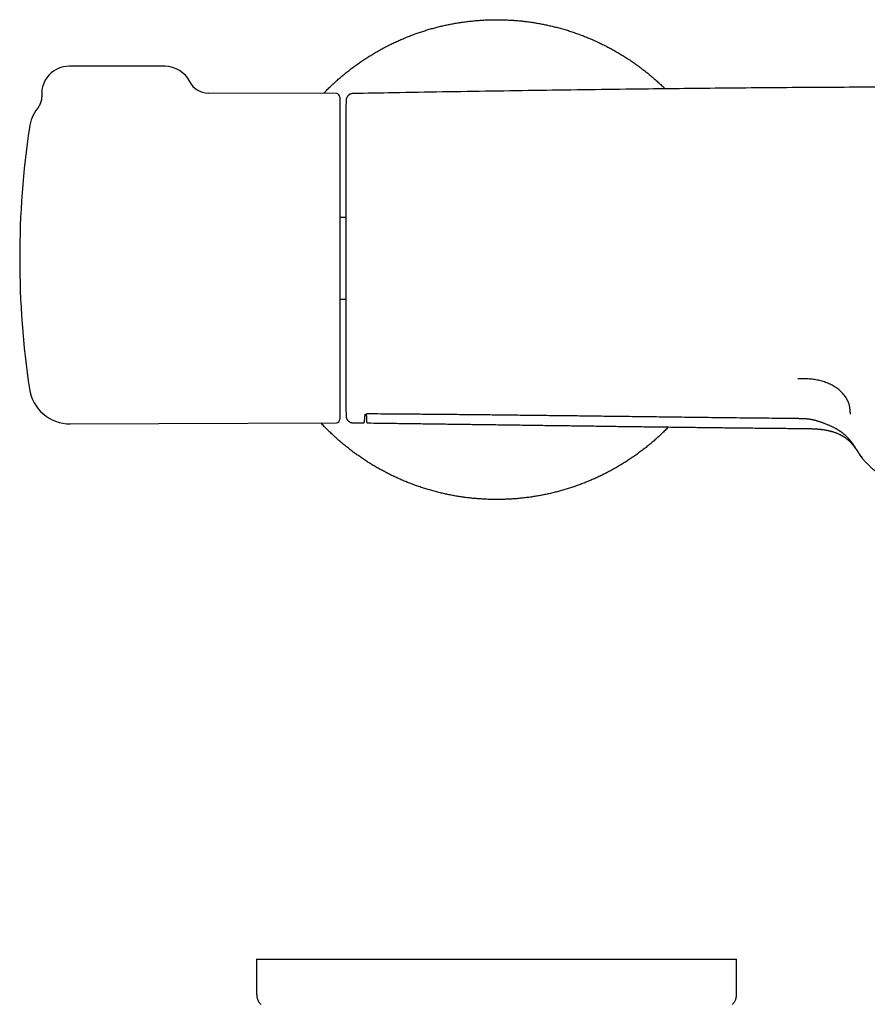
# Model space of a CAD drawing. Header units: millimetres. Extents: x 8 to 854, y 12 to 419.
# Tile 9 of 28: x 288 to 412, y 275 to 419. Entities that reach past the tile are written whole.
import ezdxf

# ---------------------------------------------------------------- set-up
doc = ezdxf.new("R2010")
doc.units = ezdxf.units.MM

msp = doc.modelspace()

# ---------------------------------------------------------------- linework, layer by layer
at = {"color": 7, "linetype": 'Continuous', "lineweight": 30}
for p, q in [((309.42, 412.05), (295.42, 412.05)), ((334.42, 408.06), (315.69, 408.14)), ((336.81, 408.07), (336.81, 408.07)), ((334.92, 407.56), (334.92, 360.55)), ((335.79, 405.55), (335.79, 362.55)), ((335.79, 390), (334.92, 390)), ((334.92, 378.1), (335.79, 378.1)), ((338.56, 361.14), (338.55, 361.01)), ((338.76, 361.33), (338.78, 360.83)), ((338.85, 360.85), (338.85, 360.98)), ((295.58, 359.88), (334.42, 360.05)), ((336.82, 360.05), (336.82, 360.05)), ((336.82, 360.04), (338.31, 360.03)), ((338.31, 360.03), (338.31, 360.03)), ((339.01, 360.02), (339.01, 360.02)), ((322.78, 281.79), (322.78, 276.63)), ((322.78, 281.79), (392.78, 281.79)), ((392.78, 276.63), (392.78, 281.79))]:
    msp.add_line(p, q, dxfattribs=at)
for centre, radius, start, end in [((295.42, 408.05), 4, 90, 182.7507), ((309.42, 408.05), 4, 26.1397, 90), ((315.7, 411.14), 3, 206.1387, 269.7252), ((334.42, 407.56), 0.5, 0, 89.75), ((1135.5, 384.05), 800, 178.34928, 178.45961), ((295.56, 402.23), 6, 142.3913, 171.5732), ((335.99, 405.55), 0.2, 178.4596, 180), ((418.22, 384.05), 130, 171.5732, 188.4268), ((295.56, 365.88), 6, 188.4268, 270.25), ((1135.5, 384.05), 800, 181.54039, 181.65026), ((335.99, 362.55), 0.2, 180, 181.5404), ((334.42, 360.55), 0.5, 270.25, 0)]:
    msp.add_arc(centre, radius, start, end, dxfattribs=at)
for points, knots in [([(332.51, 408.06), (332.66, 408.22), (332.97, 408.54), (333.45, 409.01), (333.94, 409.48), (334.44, 409.93), (334.95, 410.38), (335.47, 410.82), (335.99, 411.24), (336.53, 411.66), (337.07, 412.07), (337.62, 412.46), (338.17, 412.84), (338.72, 413.21), (339.28, 413.56), (339.87, 413.92), (340.47, 414.27), (341.1, 414.62), (341.73, 414.96), (342.38, 415.28), (343.02, 415.59), (343.67, 415.88), (344.3, 416.15), (344.93, 416.41), (345.56, 416.65), (346.2, 416.88), (346.84, 417.1), (347.48, 417.3), (348.13, 417.5), (348.79, 417.68), (349.44, 417.85), (350.1, 418), (350.75, 418.14), (351.41, 418.27), (352.06, 418.38), (352.74, 418.49), (353.43, 418.58), (354.14, 418.66), (354.86, 418.73), (355.58, 418.78), (356.29, 418.82), (357, 418.84), (357.69, 418.85), (358.37, 418.85), (359.04, 418.83), (359.72, 418.8), (360.4, 418.76), (361.07, 418.7), (361.74, 418.63), (362.42, 418.55), (363.09, 418.45), (363.75, 418.34), (364.41, 418.22), (365.06, 418.09), (365.71, 417.94), (366.38, 417.78), (367.05, 417.6), (367.74, 417.41), (368.43, 417.2), (369.11, 416.97), (369.79, 416.73), (370.45, 416.48), (371.09, 416.23), (371.71, 415.96), (372.33, 415.69), (372.95, 415.4), (373.55, 415.1), (374.16, 414.79), (374.75, 414.47), (375.34, 414.13), (375.92, 413.79), (376.5, 413.43), (377.06, 413.07), (377.61, 412.7), (378.15, 412.32), (378.71, 411.91), (379.26, 411.49), (379.83, 411.04), (380.38, 410.58), (380.92, 410.11), (381.46, 409.63), (381.94, 409.18), (382.24, 408.89), (382.37, 408.76)], [0, 0, 0, 0, 0.011772, 0.023977, 0.036182, 0.048387, 0.060592, 0.072797, 0.085002, 0.097207, 0.109412, 0.121617, 0.133604, 0.145591, 0.157578, 0.169565, 0.18251, 0.195455, 0.208399, 0.221344, 0.234289, 0.247233, 0.259439, 0.271644, 0.283849, 0.296054, 0.308259, 0.320464, 0.332669, 0.344874, 0.357079, 0.369284, 0.381271, 0.393258, 0.405245, 0.417232, 0.430177, 0.443122, 0.456066, 0.469011, 0.481956, 0.4949, 0.507105, 0.51931, 0.531515, 0.54372, 0.555925, 0.568131, 0.580336, 0.592541, 0.604746, 0.616951, 0.628938, 0.640925, 0.652912, 0.664899, 0.677844, 0.690788, 0.703733, 0.716678, 0.729623, 0.742567, 0.754772, 0.766977, 0.779182, 0.791387, 0.803592, 0.815797, 0.828002, 0.840207, 0.852412, 0.864617, 0.876605, 0.888592, 0.900579, 0.912566, 0.925511, 0.938455, 0.9514, 0.964345, 0.977289, 0.990234, 1, 1, 1, 1]), ([(336.81, 408.07), (336.81, 408.07), (336.79, 408.07), (336.74, 408.07), (336.69, 408.06), (336.64, 408.05), (336.59, 408.04), (336.53, 408.03), (336.48, 408.01), (336.43, 407.99), (336.39, 407.97), (336.34, 407.94), (336.3, 407.92), (336.25, 407.89), (336.21, 407.86), (336.17, 407.83), (336.14, 407.79), (336.1, 407.76), (336.07, 407.72), (336.04, 407.68), (336.01, 407.64), (335.98, 407.6), (335.96, 407.56), (335.94, 407.52), (335.92, 407.48), (335.9, 407.44), (335.89, 407.4), (335.87, 407.36), (335.86, 407.32), (335.85, 407.28), (335.85, 407.24), (335.84, 407.21), (335.84, 407.18), (335.83, 407.15), (335.83, 407.13), (335.83, 407.11), (335.83, 407.1), (335.83, 407.1)], [0, 0, 0, 0, 0.008794, 0.04455, 0.080094, 0.11543, 0.150558, 0.18548, 0.220195, 0.2547, 0.288993, 0.323068, 0.356921, 0.390543, 0.423926, 0.457059, 0.489928, 0.52252, 0.554815, 0.586791, 0.618425, 0.649685, 0.680535, 0.710933, 0.740825, 0.77015, 0.798828, 0.826763, 0.853835, 0.879889, 0.904729, 0.928091, 0.949601, 0.96862, 0.983807, 0.993995, 1, 1, 1, 1]), ([(528.91, 408.07), (526.7, 408.11), (521.9, 408.2), (514.51, 408.33), (506.73, 408.45), (498.96, 408.57), (491.18, 408.67), (483.4, 408.76), (476.18, 408.84), (469.52, 408.9), (463.41, 408.94), (457.3, 408.98), (451.19, 409.01), (445.08, 409.04), (438.97, 409.05), (432.86, 409.05), (426.76, 409.05), (420.66, 409.04), (414.57, 409.01), (408.47, 408.98), (402.41, 408.95), (396.39, 408.9), (390.4, 408.85), (384.41, 408.79), (378.04, 408.71), (371.3, 408.63), (364.17, 408.53), (357.04, 408.42), (349.91, 408.31), (343.17, 408.19), (338.8, 408.11), (336.81, 408.07)], [0, 0, 0, 0, 0.03448, 0.074963, 0.115447, 0.155929, 0.196411, 0.236893, 0.277374, 0.30918, 0.340985, 0.372791, 0.404596, 0.436401, 0.468205, 0.50001, 0.531745, 0.56348, 0.595216, 0.626952, 0.658688, 0.689857, 0.721027, 0.752197, 0.783368, 0.820476, 0.857585, 0.894694, 0.931804, 0.968914, 1, 1, 1, 1]), ([(291.42, 407.86), (291.42, 407.85), (291.42, 407.81), (291.43, 407.74), (291.43, 407.65), (291.42, 407.56), (291.42, 407.48), (291.41, 407.39), (291.4, 407.3), (291.38, 407.21), (291.37, 407.13), (291.35, 407.04), (291.33, 406.96), (291.31, 406.88), (291.28, 406.8), (291.25, 406.72), (291.22, 406.64), (291.19, 406.56), (291.16, 406.48), (291.13, 406.41), (291.09, 406.34), (291.05, 406.27), (291.01, 406.2), (290.97, 406.13), (290.93, 406.07), (290.89, 406.01), (290.85, 405.95), (290.82, 405.91), (290.8, 405.89), (290.8, 405.89)], [0, 0, 0, 0, 0.014499, 0.056857, 0.099077, 0.141151, 0.183072, 0.224832, 0.26642, 0.307828, 0.349044, 0.390053, 0.430843, 0.471395, 0.51169, 0.551708, 0.591423, 0.630805, 0.669822, 0.708432, 0.746591, 0.784242, 0.82132, 0.857744, 0.893416, 0.928215, 0.961993, 0.994556, 1, 1, 1, 1]), ([(409.39, 361.3), (409.38, 361.48), (409.36, 361.84), (409.3, 362.37), (409.16, 362.89), (408.94, 363.4), (408.64, 363.89), (408.26, 364.36), (407.82, 364.79), (407.3, 365.18), (406.73, 365.52), (406.1, 365.82), (405.43, 366.06), (404.72, 366.25), (403.99, 366.37), (403.24, 366.44), (402.49, 366.47), (401.98, 366.48), (401.73, 366.48)], [0, 0, 0, 0, 0.062527, 0.125038, 0.187546, 0.250024, 0.312504, 0.375007, 0.437508, 0.500002, 0.5625, 0.624983, 0.687473, 0.749958, 0.812431, 0.874954, 0.93746, 1, 1, 1, 1]), ([(335.83, 361.02), (335.83, 361.01), (335.83, 361.01), (335.83, 360.99), (335.83, 360.96), (335.84, 360.93), (335.84, 360.88), (335.85, 360.83), (335.86, 360.79), (335.88, 360.74), (335.89, 360.7), (335.91, 360.65), (335.93, 360.61), (335.95, 360.56), (335.98, 360.52), (336.01, 360.48), (336.04, 360.44), (336.07, 360.4), (336.1, 360.36), (336.14, 360.32), (336.18, 360.29), (336.22, 360.25), (336.26, 360.22), (336.3, 360.2), (336.35, 360.17), (336.39, 360.15), (336.44, 360.12), (336.49, 360.1), (336.55, 360.08), (336.6, 360.07), (336.66, 360.06), (336.71, 360.05), (336.77, 360.05), (336.8, 360.04), (336.82, 360.04)], [0, 0, 0, 0, 0.004749, 0.015572, 0.031848, 0.055718, 0.089895, 0.12341, 0.151152, 0.181202, 0.212317, 0.244169, 0.276519, 0.309218, 0.342168, 0.375303, 0.408578, 0.441962, 0.475432, 0.508971, 0.542566, 0.576208, 0.609888, 0.643601, 0.677341, 0.711105, 0.74489, 0.782334, 0.819591, 0.856572, 0.893292, 0.929764, 0.966001, 1, 1, 1, 1]), ([(338.31, 360.03), (338.32, 360.03), (338.33, 360.03), (338.35, 360.03), (338.37, 360.03), (338.39, 360.04), (338.41, 360.05), (338.43, 360.06), (338.44, 360.07), (338.46, 360.09), (338.47, 360.1), (338.48, 360.11), (338.48, 360.12), (338.49, 360.13), (338.49, 360.14), (338.5, 360.15), (338.5, 360.16), (338.51, 360.17), (338.51, 360.18), (338.51, 360.19), (338.51, 360.2), (338.52, 360.21), (338.52, 360.22), (338.52, 360.24), (338.52, 360.26), (338.52, 360.29), (338.53, 360.32), (338.53, 360.35), (338.53, 360.38), (338.53, 360.41), (338.53, 360.45), (338.54, 360.49), (338.54, 360.54), (338.54, 360.58), (338.54, 360.63), (338.54, 360.68), (338.55, 360.74), (338.55, 360.79), (338.55, 360.85), (338.55, 360.92), (338.55, 360.97), (338.55, 361), (338.55, 361.01)], [0, 0, 0, 0, 0.003206, 0.008018, 0.012746, 0.017406, 0.022011, 0.026585, 0.031157, 0.035774, 0.040506, 0.045443, 0.0507, 0.056412, 0.062738, 0.069876, 0.078072, 0.087646, 0.099032, 0.11285, 0.130048, 0.152236, 0.182681, 0.230901, 0.279158, 0.324712, 0.373206, 0.419619, 0.464868, 0.509479, 0.553694, 0.597641, 0.641389, 0.684977, 0.728426, 0.771744, 0.814935, 0.857997, 0.900924, 0.94371, 0.986346, 1, 1, 1, 1]), ([(338.56, 361.14), (338.56, 361.14), (338.56, 361.14), (338.56, 361.14), (338.56, 361.15), (338.56, 361.16), (338.57, 361.17), (338.57, 361.18), (338.58, 361.19), (338.59, 361.2), (338.6, 361.21), (338.61, 361.23), (338.63, 361.24), (338.64, 361.26), (338.66, 361.27), (338.68, 361.28), (338.7, 361.29), (338.72, 361.31), (338.75, 361.32), (338.77, 361.33), (338.8, 361.34), (338.83, 361.35), (338.85, 361.36), (338.87, 361.37), (338.9, 361.37), (338.92, 361.38), (338.95, 361.38), (338.97, 361.38), (338.99, 361.39), (339.02, 361.39), (339.04, 361.39), (339.05, 361.39), (339.06, 361.39)], [0, 0, 0, 0, 0.0293131, 0.0913738, 0.1478133, 0.1996306, 0.2486612, 0.3005704, 0.3505966, 0.3805276, 0.4187198, 0.4550397, 0.5063292, 0.5513308, 0.5920486, 0.6296294, 0.6648459, 0.698245, 0.7335425, 0.7673018, 0.7996005, 0.8267614, 0.8510101, 0.8728595, 0.8927821, 0.9111719, 0.9283758, 0.9464577, 0.9616368, 0.9758305, 0.9908385, 1, 1, 1, 1]), ([(338.78, 360.82), (338.78, 360.8), (338.78, 360.69), (338.79, 360.56), (338.79, 360.44), (338.8, 360.39), (338.8, 360.36), (338.8, 360.32), (338.8, 360.3), (338.8, 360.27), (338.8, 360.25), (338.81, 360.23), (338.81, 360.21), (338.81, 360.19), (338.81, 360.18), (338.82, 360.17), (338.82, 360.16), (338.82, 360.15), (338.83, 360.14), (338.83, 360.13), (338.84, 360.12), (338.84, 360.11), (338.85, 360.1), (338.86, 360.09), (338.87, 360.08), (338.88, 360.06), (338.9, 360.05), (338.92, 360.04), (338.94, 360.03), (338.96, 360.02), (338.98, 360.02), (339, 360.02), (339.01, 360.02), (339.01, 360.02)], [0, 0, 0, 0, 0.085881, 0.384413, 0.459247, 0.51919, 0.566741, 0.610545, 0.65707, 0.694557, 0.733156, 0.782042, 0.837302, 0.867217, 0.885586, 0.900658, 0.912977, 0.923184, 0.931797, 0.939204, 0.945698, 0.95151, 0.956823, 0.961789, 0.966529, 0.971143, 0.975701, 0.980246, 0.984795, 0.989868, 0.99489, 0.999822, 1, 1, 1, 1]), ([(339.06, 361.39), (339.68, 361.38), (341.01, 361.37), (343.08, 361.36), (345.26, 361.34), (347.49, 361.32), (349.76, 361.3), (352.08, 361.28), (354.45, 361.25), (356.86, 361.23), (359.33, 361.2), (361.86, 361.17), (364.46, 361.14), (367.13, 361.11), (369.89, 361.08), (372.73, 361.04), (375.68, 361), (378.75, 360.97), (381.94, 360.93), (385.27, 360.88), (388.74, 360.84), (392.35, 360.8), (396.07, 360.76), (399.25, 360.72), (401.19, 360.7), (401.85, 360.7)], [0, 0, 0, 0, 0.029638, 0.06398, 0.098488, 0.134097, 0.170324, 0.207217, 0.244821, 0.283205, 0.322497, 0.362776, 0.404133, 0.446671, 0.49051, 0.535785, 0.582665, 0.631417, 0.682203, 0.735197, 0.790505, 0.84807, 0.907522, 0.968054, 1, 1, 1, 1]), ([(401.85, 360.69), (401.88, 360.69), (401.97, 360.69), (402.12, 360.69), (402.3, 360.69), (402.46, 360.68), (402.6, 360.68), (402.74, 360.67), (402.87, 360.66), (402.99, 360.65), (403.12, 360.64), (403.24, 360.62), (403.36, 360.6), (403.48, 360.58), (403.61, 360.56), (403.73, 360.54), (403.85, 360.51), (403.98, 360.49), (404.11, 360.46), (404.24, 360.42), (404.37, 360.39), (404.51, 360.35), (404.65, 360.3), (404.8, 360.26), (404.95, 360.2), (405.12, 360.15), (405.29, 360.09), (405.47, 360.02), (405.65, 359.95), (405.83, 359.88), (406.01, 359.81), (406.19, 359.73), (406.36, 359.65), (406.53, 359.58), (406.68, 359.51), (406.83, 359.44), (406.98, 359.36), (407.11, 359.29), (407.23, 359.23), (407.35, 359.16), (407.46, 359.1), (407.58, 359.02), (407.7, 358.95), (407.81, 358.88), (407.92, 358.8), (408.03, 358.72), (408.14, 358.65), (408.24, 358.57), (408.34, 358.49), (408.45, 358.4), (408.55, 358.32), (408.64, 358.23), (408.74, 358.14), (408.83, 358.05), (408.93, 357.96), (409.02, 357.87), (409.1, 357.77), (409.19, 357.68), (409.28, 357.57), (409.36, 357.47), (409.44, 357.38), (409.51, 357.28), (409.6, 357.17), (409.68, 357.05), (409.76, 356.94), (409.85, 356.82), (409.93, 356.68), (410.03, 356.53), (410.14, 356.35), (410.27, 356.15), (410.4, 355.95), (410.51, 355.76), (410.6, 355.63), (410.65, 355.54), (410.68, 355.51)], [0, 0, 0, 0, 0.005896, 0.0221046, 0.036665, 0.0497209, 0.0617377, 0.0729193, 0.083417, 0.0932428, 0.1035962, 0.113775, 0.1239882, 0.1342463, 0.1445605, 0.154946, 0.1654883, 0.1762816, 0.1873523, 0.1987357, 0.2104726, 0.2226103, 0.2352055, 0.2483271, 0.2620725, 0.2768785, 0.2930971, 0.3095385, 0.326212, 0.3431148, 0.3602429, 0.3775836, 0.3941318, 0.4099576, 0.4252141, 0.4399814, 0.4543241, 0.4682952, 0.4804573, 0.4921206, 0.5044067, 0.51716, 0.5299418, 0.5427202, 0.5554563, 0.5681198, 0.5806807, 0.5931124, 0.6055199, 0.6183937, 0.6312701, 0.6441556, 0.6570586, 0.6699873, 0.68295, 0.6959548, 0.7090154, 0.7223091, 0.7361801, 0.7506639, 0.7625072, 0.7748433, 0.7891602, 0.8057658, 0.8201268, 0.8345595, 0.8521575, 0.8713213, 0.892915, 0.918533, 0.9493082, 0.9690483, 0.9878862, 1, 1, 1, 1]), ([(382.86, 359.43), (382.77, 359.34), (382.53, 359.09), (382.12, 358.69), (381.63, 358.23), (381.13, 357.77), (380.62, 357.32), (380.1, 356.89), (379.58, 356.46), (379.04, 356.04), (378.5, 355.64), (377.95, 355.24), (377.4, 354.86), (376.85, 354.5), (376.29, 354.14), (375.7, 353.78), (375.1, 353.43), (374.47, 353.08), (373.83, 352.75), (373.19, 352.42), (372.54, 352.11), (371.9, 351.82), (371.27, 351.55), (370.64, 351.3), (370.01, 351.05), (369.37, 350.82), (368.73, 350.6), (368.08, 350.4), (367.43, 350.21), (366.78, 350.03), (366.13, 349.86), (365.47, 349.7), (364.82, 349.56), (364.16, 349.44), (363.51, 349.32), (362.83, 349.21), (362.14, 349.12), (361.42, 349.04), (360.71, 348.97), (359.99, 348.92), (359.28, 348.88), (358.57, 348.86), (357.88, 348.85), (357.2, 348.85), (356.53, 348.87), (355.85, 348.9), (355.17, 348.95), (354.5, 349), (353.82, 349.07), (353.15, 349.16), (352.48, 349.25), (351.82, 349.36), (351.16, 349.48), (350.51, 349.61), (349.86, 349.76), (349.19, 349.92), (348.52, 350.1), (347.82, 350.3), (347.14, 350.51), (346.46, 350.73), (345.78, 350.97), (345.12, 351.22), (344.48, 351.48), (343.85, 351.74), (343.24, 352.02), (342.62, 352.3), (342.01, 352.6), (341.41, 352.91), (340.82, 353.24), (340.23, 353.57), (339.64, 353.92), (339.07, 354.27), (338.51, 354.63), (337.96, 355.01), (337.41, 355.39), (336.86, 355.79), (336.3, 356.21), (335.74, 356.66), (335.19, 357.12), (334.64, 357.59), (334.11, 358.07), (333.6, 358.55), (333.1, 359.03), (332.63, 359.52), (332.3, 359.85), (332.14, 360.03), (332.13, 360.04)], [0, 0, 0, 0, 0.006441, 0.018378, 0.030315, 0.042252, 0.054188, 0.066125, 0.078062, 0.089998, 0.101935, 0.113872, 0.125595, 0.137319, 0.149043, 0.160766, 0.173426, 0.186086, 0.198746, 0.211407, 0.224067, 0.236727, 0.248664, 0.2606, 0.272537, 0.284474, 0.29641, 0.308347, 0.320284, 0.33222, 0.344157, 0.356094, 0.367817, 0.379541, 0.391265, 0.402988, 0.415648, 0.428308, 0.440969, 0.453629, 0.466289, 0.478949, 0.490886, 0.502822, 0.514759, 0.526696, 0.538632, 0.550569, 0.562506, 0.574443, 0.586379, 0.598316, 0.61004, 0.621763, 0.633487, 0.64521, 0.65787, 0.67053, 0.683191, 0.695851, 0.708511, 0.721171, 0.733108, 0.745044, 0.756981, 0.768918, 0.780854, 0.792791, 0.804728, 0.816665, 0.828601, 0.840538, 0.852262, 0.863985, 0.875709, 0.887432, 0.900092, 0.912753, 0.925413, 0.938073, 0.950733, 0.963393, 0.97533, 0.987266, 0.999203, 1, 1, 1, 1]), ([(339.01, 360.02), (339.58, 360.01), (340.88, 359.99), (342.91, 359.97), (345.09, 359.94), (347.29, 359.91), (349.5, 359.88), (351.72, 359.85), (353.96, 359.82), (356.23, 359.79), (358.56, 359.76), (360.93, 359.73), (363.32, 359.69), (365.72, 359.66), (368.13, 359.63), (370.51, 359.6), (372.88, 359.56), (375.21, 359.53), (377.56, 359.5), (379.91, 359.47), (382.28, 359.44), (384.66, 359.41), (387.05, 359.38), (389.49, 359.35), (391.99, 359.32), (394.53, 359.29), (397.08, 359.27), (399.64, 359.24), (401.44, 359.22), (402.38, 359.21), (402.46, 359.21)], [0, 0, 0, 0, 0.027069, 0.061368, 0.095843, 0.130493, 0.165319, 0.200321, 0.235497, 0.27085, 0.308074, 0.345491, 0.3831, 0.420902, 0.458897, 0.497085, 0.533716, 0.570523, 0.607506, 0.644664, 0.681997, 0.719506, 0.757191, 0.795051, 0.834902, 0.874946, 0.915183, 0.955612, 0.996234, 1, 1, 1, 1]), ([(402.44, 359.21), (402.49, 359.21), (402.6, 359.21), (402.74, 359.21), (402.88, 359.21), (403.01, 359.2), (403.13, 359.2), (403.24, 359.2), (403.33, 359.2), (403.41, 359.2), (403.49, 359.19), (403.55, 359.19), (403.61, 359.19), (403.66, 359.19), (403.71, 359.19), (403.74, 359.19), (403.77, 359.18), (403.78, 359.18), (403.8, 359.18), (403.82, 359.18), (403.85, 359.18), (403.89, 359.18), (403.93, 359.18), (403.97, 359.18), (404.02, 359.17), (404.06, 359.17), (404.11, 359.17), (404.17, 359.17), (404.24, 359.16), (404.33, 359.16), (404.41, 359.15), (404.47, 359.15), (404.52, 359.14), (404.57, 359.14), (404.62, 359.14), (404.66, 359.13), (404.7, 359.13), (404.73, 359.13), (404.75, 359.12), (404.77, 359.12), (404.78, 359.12), (404.81, 359.12), (404.85, 359.11), (404.9, 359.11), (404.96, 359.1), (405.03, 359.1), (405.1, 359.09), (405.18, 359.08), (405.26, 359.07), (405.34, 359.06), (405.48, 359.04), (405.69, 359), (405.95, 358.96), (406.16, 358.91), (406.31, 358.88), (406.4, 358.86), (406.48, 358.84), (406.56, 358.82), (406.62, 358.8), (406.67, 358.79), (406.7, 358.78), (406.72, 358.77), (406.74, 358.77), (406.75, 358.76), (406.78, 358.75), (406.81, 358.75), (406.85, 358.73), (406.89, 358.72), (406.98, 358.69), (407.12, 358.65), (407.29, 358.58), (407.47, 358.51), (407.61, 358.45), (407.72, 358.4), (407.8, 358.36), (407.87, 358.33), (407.92, 358.31), (407.95, 358.29), (407.99, 358.27), (408.03, 358.25), (408.08, 358.22), (408.14, 358.19), (408.19, 358.16), (408.25, 358.12), (408.3, 358.09), (408.34, 358.07), (408.38, 358.05), (408.4, 358.03), (408.43, 358.01), (408.45, 358), (408.47, 357.98), (408.51, 357.96), (408.55, 357.93), (408.6, 357.9), (408.66, 357.86), (408.71, 357.82), (408.77, 357.77), (408.83, 357.73), (408.88, 357.69), (408.91, 357.66), (408.94, 357.64), (408.97, 357.62), (409, 357.59), (409.04, 357.56), (409.07, 357.53), (409.1, 357.51), (409.12, 357.48), (409.16, 357.45), (409.2, 357.42), (409.24, 357.38), (409.28, 357.34), (409.31, 357.31), (409.34, 357.28), (409.37, 357.25), (409.4, 357.21), (409.44, 357.18), (409.47, 357.14), (409.5, 357.11), (409.53, 357.08), (409.56, 357.04), (409.59, 357.01), (409.63, 356.96), (409.67, 356.92), (409.7, 356.88), (409.74, 356.84), (409.77, 356.8), (409.8, 356.76), (409.83, 356.71), (409.87, 356.66), (409.91, 356.61), (409.95, 356.56), (409.98, 356.52), (410.01, 356.48), (410.03, 356.45), (410.06, 356.41), (410.08, 356.38), (410.12, 356.33), (410.16, 356.27), (410.19, 356.22), (410.23, 356.17), (410.26, 356.12), (410.29, 356.07), (410.32, 356.02), (410.35, 355.98), (410.38, 355.94), (410.4, 355.91), (410.42, 355.88), (410.43, 355.87), (410.44, 355.85), (410.45, 355.83), (410.47, 355.8), (410.49, 355.77), (410.52, 355.73), (410.55, 355.69), (410.59, 355.63), (410.63, 355.56), (410.68, 355.49), (410.71, 355.44), (410.73, 355.42)], [0, 0, 0, 0, 0.015264, 0.029578, 0.042941, 0.055351, 0.066807, 0.077308, 0.086852, 0.094419, 0.101254, 0.107355, 0.112724, 0.11852, 0.123117, 0.126517, 0.128718, 0.129707, 0.13111, 0.133212, 0.136013, 0.139592, 0.143897, 0.148496, 0.152965, 0.157304, 0.161515, 0.165598, 0.174625, 0.183303, 0.192612, 0.19724, 0.202023, 0.206958, 0.211988, 0.216387, 0.220133, 0.222931, 0.224784, 0.226075, 0.227733, 0.2298, 0.233872, 0.238954, 0.245044, 0.251333, 0.258427, 0.266294, 0.274373, 0.282453, 0.290533, 0.316237, 0.342002, 0.367868, 0.3776, 0.38716, 0.395671, 0.403021, 0.409207, 0.414229, 0.416802, 0.41891, 0.420551, 0.422057, 0.424375, 0.427498, 0.431462, 0.436257, 0.441358, 0.459616, 0.477938, 0.496199, 0.514158, 0.523441, 0.532435, 0.540274, 0.544485, 0.54822, 0.551834, 0.556288, 0.561635, 0.567877, 0.575015, 0.581155, 0.586757, 0.591557, 0.595556, 0.598752, 0.601147, 0.603054, 0.606145, 0.610309, 0.615551, 0.62185, 0.628235, 0.634189, 0.642675, 0.650097, 0.656529, 0.660009, 0.663227, 0.667202, 0.672297, 0.677006, 0.681347, 0.685038, 0.688079, 0.693071, 0.699483, 0.706119, 0.711842, 0.717125, 0.722348, 0.727693, 0.733251, 0.739294, 0.744658, 0.750574, 0.756688, 0.762304, 0.767407, 0.775634, 0.782916, 0.789693, 0.79636, 0.802052, 0.808436, 0.815638, 0.823715, 0.832197, 0.840005, 0.846947, 0.852869, 0.857911, 0.862916, 0.868026, 0.876025, 0.884669, 0.894224, 0.900342, 0.906944, 0.913966, 0.920455, 0.92682, 0.932128, 0.936655, 0.940492, 0.9419, 0.943947, 0.946638, 0.949974, 0.953956, 0.958584, 0.964992, 0.972335, 0.980614, 0.989834, 1, 1, 1, 1]), ([(410.69, 355.48), (410.74, 355.4), (410.86, 355.23), (411.03, 355), (411.19, 354.79), (411.34, 354.61), (411.49, 354.44), (411.59, 354.33), (411.63, 354.28)], [0, 0, 0, 0, 0.203706, 0.407591, 0.56119, 0.714789, 0.868713, 1, 1, 1, 1]), ([(411.14, 354.86), (411.09, 354.92), (410.99, 355.04), (410.85, 355.23), (410.76, 355.35), (410.72, 355.42)], [0, 0, 0, 0, 0.3301, 0.665072, 1, 1, 1, 1]), ([(411.63, 354.28), (411.7, 354.21), (411.82, 354.08), (412.01, 353.9), (412.2, 353.72), (412.39, 353.54), (412.58, 353.38), (412.8, 353.2), (413.02, 353.03), (413.27, 352.85), (413.51, 352.68), (413.76, 352.52), (413.99, 352.37), (414.23, 352.24), (414.45, 352.11), (414.67, 351.99), (414.88, 351.89), (415.08, 351.79), (415.26, 351.7), (415.44, 351.62), (415.61, 351.55), (415.78, 351.48), (415.93, 351.42), (416.07, 351.37), (416.2, 351.32), (416.33, 351.27), (416.44, 351.23), (416.56, 351.19), (416.68, 351.15), (416.8, 351.12), (416.9, 351.08), (416.98, 351.06), (417.04, 351.04), (417.07, 351.03), (417.11, 351.02), (417.14, 351.01), (417.17, 351), (417.21, 350.99), (417.25, 350.98), (417.3, 350.96), (417.36, 350.95), (417.43, 350.93), (417.51, 350.91), (417.59, 350.89), (417.67, 350.87), (417.75, 350.85), (417.88, 350.82), (418.06, 350.77), (418.26, 350.73), (418.45, 350.69), (418.61, 350.66), (418.78, 350.63), (418.94, 350.6), (419.09, 350.58), (419.25, 350.55), (419.39, 350.53), (419.54, 350.51), (419.68, 350.49), (419.8, 350.48), (419.91, 350.47), (420, 350.45), (420.07, 350.45), (420.12, 350.44), (420.15, 350.44), (420.19, 350.43), (420.22, 350.43), (420.25, 350.43), (420.27, 350.43), (420.28, 350.43), (420.29, 350.42), (420.3, 350.42), (420.31, 350.42), (420.32, 350.42), (420.34, 350.42), (420.37, 350.42), (420.42, 350.41), (420.48, 350.41), (420.55, 350.4), (420.62, 350.39), (420.71, 350.39), (420.77, 350.38), (420.8, 350.38), (420.81, 350.38)], [0, 0, 0, 0, 0.024793, 0.049893, 0.074554, 0.098773, 0.12255, 0.145883, 0.174942, 0.20329, 0.230933, 0.257874, 0.284117, 0.309195, 0.333358, 0.356544, 0.37875, 0.398945, 0.418254, 0.436678, 0.454218, 0.470876, 0.486657, 0.500736, 0.514041, 0.526578, 0.538353, 0.549396, 0.562306, 0.57423, 0.585171, 0.595128, 0.59877, 0.602261, 0.6056, 0.608904, 0.612257, 0.615825, 0.620177, 0.625362, 0.631617, 0.638768, 0.646735, 0.654882, 0.663072, 0.671303, 0.679577, 0.702549, 0.725842, 0.742677, 0.759678, 0.776692, 0.793618, 0.810494, 0.827356, 0.844242, 0.861187, 0.878229, 0.895335, 0.907148, 0.91805, 0.928072, 0.931777, 0.935354, 0.938808, 0.94214, 0.945194, 0.947462, 0.948823, 0.949517, 0.950175, 0.951043, 0.952124, 0.953416, 0.957301, 0.962366, 0.967886, 0.974347, 0.981749, 0.990094, 0.997914, 1, 1, 1, 1]), ([(322.78, 276.63), (322.79, 276.59), (322.79, 276.49), (322.8, 276.36), (322.82, 276.23), (322.85, 276.1), (322.89, 275.98), (322.93, 275.85), (322.99, 275.74), (323.05, 275.62), (323.12, 275.51), (323.2, 275.41), (323.29, 275.3), (323.35, 275.24), (323.38, 275.2)], [0, 0, 0, 0, 0.086812, 0.171758, 0.25518, 0.33744, 0.418918, 0.5, 0.581083, 0.66256, 0.74482, 0.828242, 0.913188, 1, 1, 1, 1]), ([(392.19, 275.2), (392.22, 275.24), (392.28, 275.3), (392.37, 275.41), (392.45, 275.51), (392.52, 275.62), (392.58, 275.74), (392.64, 275.85), (392.68, 275.98), (392.72, 276.1), (392.75, 276.23), (392.77, 276.36), (392.78, 276.49), (392.78, 276.59), (392.78, 276.63)], [0, 0, 0, 0, 0.086812, 0.171758, 0.25518, 0.33744, 0.418917, 0.5, 0.581082, 0.66256, 0.74482, 0.828242, 0.913188, 1, 1, 1, 1])]:
    msp.add_open_spline(points, degree=3, knots=knots, dxfattribs=at)

doc.saveas('drawing.dxf')
